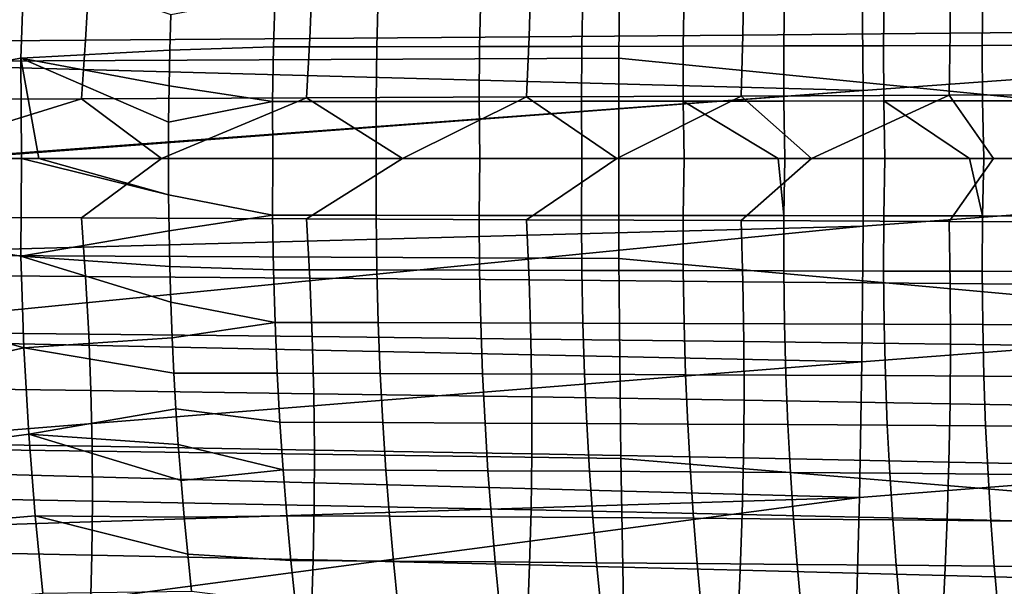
# Model space of a CAD drawing. Header units: metres. Extents: x -248 to 28, y -28 to 28.
# Tile 188 of 256: x -53.47 to -45.45, y -3.48 to 1.13. Entities that reach past the tile are written whole.
import ezdxf

# ---------------------------------------------------------------- set-up
doc = ezdxf.new("R2010")
doc.units = ezdxf.units.M
doc.layers.add('solid_10_061_053_XXX', color=7, linetype='CONTINUOUS')

msp = doc.modelspace()

# ---------------------------------------------------------------- linework, layer by layer
at = {"layer": 'solid_10_061_053_XXX'}
for points in [[(-48.573589, 2.442668, 164.205093), (-48.589348, 0.81457, 164.150742), (-56.794006, 0.776512, 166.538208), (-56.77998, 2.328701, 166.586456)], [(-40.386909, 0.000003, 161.755646), (-48.589348, 0.81457, 164.150742), (-48.573589, 2.442668, 164.205093), (-40.379467, 1.563355, 161.781281)], [(-39.201374, 2.176223, 169.101974), (-46.611095, 1.658038, 170.990585), (-46.601059, 0.553007, 171.030502), (-39.18634, 1.089, 169.161758)], [(-46.601059, 0.553007, 171.030502), (-46.611095, 1.658038, 170.990585), (-53.980133, 1.294334, 172.851944), (-53.975777, 0.749703, 172.86937)], [(-53.432072, 1.575835, 74.153404), (-53.458935, 0.814523, 74.079224), (-54.619068, 0.606744, 74.870369), (-54.603943, 1.205216, 74.914085)], [(-52.236561, 1.170912, 73.247154), (-52.245155, 0.881046, 73.222992), (-53.458935, 0.814523, 74.079224), (-53.432072, 1.575835, 74.153404)], [(-44.258598, 1.03398, 109.787292), (-44.26239, 1.535017, 109.757904), (-45.889359, 1.513024, 110.348732), (-45.89138, 1.018911, 110.380981)], [(-51.105076, 0.975819, 112.277664), (-51.085423, 1.450517, 112.237801), (-52.905663, 1.430634, 112.900146), (-52.930641, 0.962023, 112.942047)], [(-49.319855, 0.989872, 111.628075), (-49.305927, 1.470836, 111.590538), (-51.085423, 1.450517, 112.237801), (-51.105076, 0.975819, 112.277664)], [(-47.580212, 1.004223, 110.995209), (-47.57222, 1.491651, 110.960228), (-49.305927, 1.470836, 111.590538), (-49.319855, 0.989872, 111.628075)], [(-45.89138, 1.018911, 110.380981), (-45.889359, 1.513024, 110.348732), (-47.57222, 1.491651, 110.960228), (-47.580212, 1.004223, 110.995209)], [(-52.930641, 0.962023, 112.942047), (-52.905663, 1.430634, 112.900146), (-54.761597, 1.411124, 113.575714), (-54.791321, 0.948443, 113.619324)], [(-51.388332, 1.335395, 72.648308), (-51.400753, 0.907078, 72.607895), (-52.245155, 0.881046, 73.222992), (-52.236561, 1.170912, 73.247154)], [(-50.548645, 1.337613, 72.011368), (-50.559612, 0.908599, 71.969589), (-51.400753, 0.907078, 72.607895), (-51.388332, 1.335395, 72.648308)], [(-49.7131, 1.339966, 71.353592), (-49.722664, 0.9102, 71.31041), (-50.559612, 0.908599, 71.969589), (-50.548645, 1.337613, 72.011368)], [(-48.882736, 1.342453, 70.675163), (-48.890961, 0.911879, 70.630539), (-49.722664, 0.9102, 71.31041), (-49.7131, 1.339966, 71.353592)], [(-48.058102, 1.345073, 69.975891), (-48.06506, 0.913636, 69.92981), (-48.890961, 0.911879, 70.630539), (-48.882736, 1.342453, 70.675163)], [(-47.240063, 1.347825, 69.255836), (-47.245846, 0.91547, 69.20829), (-48.06506, 0.913636, 69.92981), (-48.058102, 1.345073, 69.975891)], [(-46.429413, 1.350708, 68.51503), (-46.43412, 0.917378, 68.466026), (-47.245846, 0.91547, 69.20829), (-47.240063, 1.347825, 69.255836)], [(-45.626942, 1.353716, 67.753647), (-45.630676, 0.919357, 67.703178), (-46.43412, 0.917378, 68.466026), (-46.429413, 1.350708, 68.51503)], [(-44.833443, 1.356841, 66.971855), (-44.836308, 0.921402, 66.919952), (-45.630676, 0.919357, 67.703178), (-45.626942, 1.353716, 67.753647)], [(-39.18634, 1.089, 169.161758), (-46.601059, 0.553007, 171.030502), (-46.600998, -0.552797, 171.030487), (-39.181267, 0.000205, 169.181686)], [(-52.96357, 0.485254, 112.973984), (-52.930641, 0.962023, 112.942047), (-54.791321, 0.948443, 113.619324), (-54.82922, 0.478169, 113.653038)], [(-51.13232, 0.492427, 112.30748), (-51.105076, 0.975819, 112.277664), (-52.930641, 0.962023, 112.942047), (-52.96357, 0.485254, 112.973984)], [(-49.340889, 0.499711, 111.655495), (-49.319855, 0.989872, 111.628075), (-51.105076, 0.975819, 112.277664), (-51.13232, 0.492427, 112.30748)], [(-47.594685, 0.507125, 111.020004), (-47.580212, 1.004223, 110.995209), (-49.319855, 0.989872, 111.628075), (-49.340889, 0.499711, 111.655495)], [(-45.899124, 0.514689, 110.402985), (-45.89138, 1.018911, 110.380981), (-47.580212, 1.004223, 110.995209), (-47.594685, 0.507125, 111.020004)], [(-44.259617, 0.522424, 109.806404), (-44.258598, 1.03398, 109.787292), (-45.89138, 1.018911, 110.380981), (-45.899124, 0.514689, 110.402985)], [(-51.400753, 0.907078, 72.607895), (-51.407791, 0.462369, 72.582367), (-52.251255, 0.589536, 73.205856), (-52.245155, 0.881046, 73.222992)], [(-50.559612, 0.908599, 71.969589), (-50.565102, 0.46315, 71.942696), (-51.407791, 0.462369, 72.582367), (-51.400753, 0.907078, 72.607895)], [(-49.722664, 0.9102, 71.31041), (-49.726662, 0.463965, 71.282097), (-50.565102, 0.46315, 71.942696), (-50.559612, 0.908599, 71.969589)], [(-48.890961, 0.911879, 70.630539), (-48.893532, 0.464814, 70.600792), (-49.726662, 0.463965, 71.282097), (-49.722664, 0.9102, 71.31041)], [(-48.06506, 0.913636, 69.92981), (-48.066277, 0.465695, 69.89859), (-48.893532, 0.464814, 70.600792), (-48.890961, 0.911879, 70.630539)], [(-47.245846, 0.91547, 69.20829), (-47.245804, 0.466609, 69.175583), (-48.066277, 0.465695, 69.89859), (-48.06506, 0.913636, 69.92981)], [(-46.43412, 0.917378, 68.466026), (-46.432915, 0.467553, 68.431831), (-47.245804, 0.466609, 69.175583), (-47.245846, 0.91547, 69.20829)], [(-45.630676, 0.919357, 67.703178), (-45.628422, 0.468526, 67.667496), (-46.432915, 0.467553, 68.431831), (-46.43412, 0.917378, 68.466026)], [(-44.836308, 0.921402, 66.919952), (-44.833115, 0.469525, 66.882805), (-45.628422, 0.468526, 67.667496), (-45.630676, 0.919357, 67.703178)], [(-48.589348, 0.81457, 164.150742), (-48.589348, -0.81457, 164.150742), (-56.794006, -0.776512, 166.538208), (-56.794006, 0.776512, 166.538208)], [(-53.458935, 0.814523, 74.079224), (-53.453156, 0, 74.042511), (-54.624046, 0, 74.855965), (-54.619068, 0.606744, 74.870369)], [(-52.245155, 0.881046, 73.222992), (-52.251255, 0.589536, 73.205856), (-53.458935, 0.814523, 74.079224)], [(-53.311882, 0, 73.943138), (-53.453156, 0, 74.042511), (-53.458935, 0.814523, 74.079224)], [(-52.254894, 0.295722, 73.195625), (-52.2561, 0, 73.192245), (-53.311882, 0, 73.943138), (-53.458935, 0.814523, 74.079224)], [(-52.251255, 0.589536, 73.205856), (-52.254894, 0.295722, 73.195625), (-53.458935, 0.814523, 74.079224)], [(-40.379467, -1.563349, 161.781281), (-48.589348, -0.81457, 164.150742), (-48.589348, 0.81457, 164.150742), (-40.386909, 0.000003, 161.755646)], [(-46.601059, 0.553007, 171.030502), (-53.975777, 0.749703, 172.86937), (-53.973579, 0.007714, 172.878159)], [(-51.407791, 0.462369, 72.582367), (-52.254894, 0.295722, 73.195625), (-52.251255, 0.589536, 73.205856)], [(-52.96357, 0.485254, 112.973984), (-54.82922, 0.478169, 113.653038), (-54.531948, 0, 113.551559)], [(-52.96357, 0.485254, 112.973984), (-54.531948, 0, 113.551559), (-52.313091, 0, 112.743958)], [(-46.601059, 0.553007, 171.030502), (-53.973579, 0, 172.878159), (-53.975777, -0.749703, 172.86937), (-46.600998, -0.552797, 171.030487)], [(-46.601059, 0.553007, 171.030502), (-53.973579, 0.007714, 172.878159), (-53.973579, 0, 172.878159)], [(-51.13232, 0.492427, 112.30748), (-52.96357, 0.485254, 112.973984), (-52.313091, 0, 112.743958)], [(-51.13232, 0.492427, 112.30748), (-52.313091, 0, 112.743958), (-50.352009, 0, 112.030182)], [(-49.340889, 0.499711, 111.655495), (-51.13232, 0.492427, 112.30748), (-50.352009, 0, 112.030182)], [(-49.340889, 0.499711, 111.655495), (-50.352009, 0, 112.030182), (-48.606491, 0, 111.394867)], [(-47.594685, 0.507125, 111.020004), (-49.340889, 0.499711, 111.655495), (-48.606491, 0, 111.394867)], [(-47.594685, 0.507125, 111.020004), (-48.606491, 0, 111.394867), (-47.020004, 0, 110.817436)], [(-45.899124, 0.514689, 110.402985), (-47.594685, 0.507125, 111.020004), (-47.020004, 0, 110.817436)], [(-45.899124, 0.514689, 110.402985), (-47.020004, 0, 110.817436), (-45.538776, 0, 110.278313)], [(-44.109852, 0, 109.758224), (-44.259617, 0.522424, 109.806404), (-45.899124, 0.514689, 110.402985), (-45.538776, 0, 110.278313)], [(-51.407791, 0.462369, 72.582367), (-51.405521, 0, 72.570122), (-52.2561, 0, 73.192245), (-52.254894, 0.295722, 73.195625)], [(-50.565102, 0.46315, 71.942696), (-50.564648, 0, 71.931664), (-51.405521, 0, 72.570122), (-51.407791, 0.462369, 72.582367)], [(-49.726662, 0.463965, 71.282097), (-49.721344, 0, 71.267021), (-50.564648, 0, 71.931664), (-50.565102, 0.46315, 71.942696)], [(-48.893532, 0.464814, 70.600792), (-48.88998, 0, 70.586891), (-49.721344, 0, 71.267021), (-49.726662, 0.463965, 71.282097)], [(-48.066277, 0.465695, 69.89859), (-48.058353, 0, 69.880661), (-48.88998, 0, 70.586891), (-48.893532, 0.464814, 70.600792)], [(-47.245804, 0.466609, 69.175583), (-47.239166, 0, 69.158424), (-47.291203, 0, 69.205116), (-48.066277, 0.465695, 69.89859)], [(-47.291203, 0, 69.205116), (-48.058353, 0, 69.880661), (-48.066277, 0.465695, 69.89859)], [(-46.432915, 0.467553, 68.431831), (-46.422779, 0, 68.411034), (-47.239166, 0, 69.158424), (-47.245804, 0.466609, 69.175583)], [(-45.628422, 0.468526, 67.667496), (-45.619068, 0, 67.646957), (-45.735081, 0, 67.759033), (-46.432915, 0.467553, 68.431831)], [(-45.735081, 0, 67.759033), (-46.422779, 0, 68.411034), (-46.432915, 0.467553, 68.431831)], [(-44.833115, 0.469525, 66.882805), (-44.821243, 0, 66.85923), (-45.619068, 0, 67.646957), (-45.628422, 0.468526, 67.667496)], [(-52.96357, -0.485254, 112.973984), (-52.313091, 0, 112.743958), (-54.531948, 0, 113.551559), (-54.82922, -0.478169, 113.653038)], [(-54.619068, -0.606744, 74.870369), (-54.624046, 0, 74.855965), (-53.453156, 0, 74.042511), (-53.459347, -0.797028, 74.078102)], [(-51.13232, -0.492427, 112.30748), (-50.352009, 0, 112.030182), (-52.313091, 0, 112.743958), (-52.96357, -0.485254, 112.973984)], [(-49.340889, -0.499711, 111.655495), (-48.606491, 0, 111.394867), (-50.352009, 0, 112.030182), (-51.13232, -0.492427, 112.30748)], [(-47.594685, -0.507125, 111.020004), (-47.020004, 0, 110.817436), (-48.606491, 0, 111.394867), (-49.340889, -0.499711, 111.655495)], [(-45.899124, -0.514689, 110.402985), (-45.538776, 0, 110.278313), (-47.020004, 0, 110.817436), (-47.594685, -0.507125, 111.020004)], [(-39.181267, 0.000205, 169.181686), (-46.600998, -0.552797, 171.030487), (-46.610912, -1.657829, 170.99054), (-39.186161, -1.088591, 169.161728)], [(-44.259617, -0.522424, 109.806404), (-44.109852, 0, 109.758224), (-45.538776, 0, 110.278313), (-45.899124, -0.514689, 110.402985)], [(-52.254894, -0.295722, 73.195625), (-52.251255, -0.589536, 73.205856), (-53.459347, -0.797028, 74.078102), (-53.453156, 0, 74.042511)], [(-52.254894, -0.295722, 73.195625), (-53.453156, 0, 74.042511), (-53.311882, 0, 73.943138)], [(-52.254894, -0.295722, 73.195625), (-53.311882, 0, 73.943138), (-52.2561, 0, 73.192245)], [(-52.254894, -0.295722, 73.195625), (-52.2561, 0, 73.192245), (-51.405521, 0, 72.570122), (-51.407791, -0.462369, 72.582367)], [(-51.407791, -0.462369, 72.582367), (-51.405521, 0, 72.570122), (-50.564648, 0, 71.931664), (-50.565102, -0.46315, 71.942696)], [(-50.565102, -0.46315, 71.942696), (-50.564648, 0, 71.931664), (-49.721344, 0, 71.267021), (-49.726746, -0.463965, 71.282166)], [(-49.726746, -0.463965, 71.282166), (-49.721344, 0, 71.267021), (-48.88998, 0, 70.586891), (-48.893532, -0.464814, 70.600792)], [(-48.893532, -0.464814, 70.600792), (-48.88998, 0, 70.586891), (-48.058353, 0, 69.880661), (-48.066277, -0.465695, 69.89859)], [(-48.066277, -0.465695, 69.89859), (-48.058353, 0, 69.880661), (-47.291203, 0, 69.205116), (-47.245804, -0.466609, 69.175583)], [(-47.245804, -0.466609, 69.175583), (-47.291203, 0, 69.205116), (-47.239166, 0, 69.158424)], [(-47.245804, -0.466609, 69.175583), (-47.239166, 0, 69.158424), (-46.422779, 0, 68.411034), (-46.432915, -0.467553, 68.431831)], [(-46.432915, -0.467553, 68.431831), (-46.422779, 0, 68.411034), (-45.735081, 0, 67.759033), (-45.628422, -0.468527, 67.667496)], [(-45.628422, -0.468527, 67.667496), (-45.735081, 0, 67.759033), (-45.619068, 0, 67.646957)], [(-45.628422, -0.468527, 67.667496), (-45.619068, 0, 67.646957), (-44.821243, 0, 66.85923), (-44.833115, -0.469525, 66.882805)], [(-51.407791, -0.462369, 72.582367), (-52.251255, -0.589536, 73.205856), (-52.254894, -0.295722, 73.195625)], [(-52.930641, -0.962023, 112.942047), (-52.96357, -0.485254, 112.973984), (-54.82922, -0.478169, 113.653038), (-54.791321, -0.948443, 113.619324)], [(-51.407791, -0.462369, 72.582367), (-51.400753, -0.907078, 72.607895), (-52.245155, -0.881046, 73.222992), (-52.251255, -0.589536, 73.205856)], [(-50.565102, -0.46315, 71.942696), (-50.559612, -0.908599, 71.969589), (-51.400753, -0.907078, 72.607895), (-51.407791, -0.462369, 72.582367)], [(-49.726746, -0.463965, 71.282166), (-49.722748, -0.9102, 71.310471), (-50.559612, -0.908599, 71.969589), (-50.565102, -0.46315, 71.942696)], [(-48.893532, -0.464814, 70.600792), (-48.890961, -0.911879, 70.630539), (-49.722748, -0.9102, 71.310471), (-49.726746, -0.463965, 71.282166)], [(-48.066277, -0.465695, 69.89859), (-48.06506, -0.913636, 69.92981), (-48.890961, -0.911879, 70.630539), (-48.893532, -0.464814, 70.600792)], [(-47.245804, -0.466609, 69.175583), (-47.245846, -0.91547, 69.20829), (-48.06506, -0.913636, 69.92981), (-48.066277, -0.465695, 69.89859)], [(-46.432915, -0.467553, 68.431831), (-46.43412, -0.917378, 68.466026), (-47.245846, -0.91547, 69.20829), (-47.245804, -0.466609, 69.175583)], [(-45.628422, -0.468527, 67.667496), (-45.630676, -0.919357, 67.703178), (-46.43412, -0.917378, 68.466026), (-46.432915, -0.467553, 68.431831)], [(-44.833115, -0.469525, 66.882805), (-44.836308, -0.921402, 66.919952), (-45.630676, -0.919357, 67.703178), (-45.628422, -0.468527, 67.667496)], [(-46.610912, -1.657829, 170.99054), (-46.600998, -0.552797, 171.030487), (-53.979977, -1.278919, 172.852554), (-53.982368, -1.498985, 172.842987)], [(-46.600998, -0.552797, 171.030487), (-53.975777, -0.749703, 172.86937), (-53.979977, -1.278919, 172.852554)], [(-51.105076, -0.975819, 112.277664), (-51.13232, -0.492427, 112.30748), (-52.96357, -0.485254, 112.973984), (-52.930641, -0.962023, 112.942047)], [(-49.319855, -0.989872, 111.628075), (-49.340889, -0.499711, 111.655495), (-51.13232, -0.492427, 112.30748), (-51.105076, -0.975819, 112.277664)], [(-47.580212, -1.004223, 110.995209), (-47.594685, -0.507125, 111.020004), (-49.340889, -0.499711, 111.655495), (-49.319855, -0.989872, 111.628075)], [(-45.89138, -1.018911, 110.380981), (-45.899124, -0.514689, 110.402985), (-47.594685, -0.507125, 111.020004), (-47.580212, -1.004223, 110.995209)], [(-44.258598, -1.03398, 109.787292), (-44.259617, -0.522424, 109.806404), (-45.899124, -0.514689, 110.402985), (-45.89138, -1.018911, 110.380981)], [(-53.433598, -1.543027, 74.149162), (-54.603943, -1.205216, 74.914085), (-54.619068, -0.606744, 74.870369), (-53.459347, -0.797028, 74.078102)], [(-52.251255, -0.589536, 73.205856), (-52.245155, -0.881046, 73.222992), (-53.459347, -0.797028, 74.078102)], [(-48.573589, -2.442668, 164.205093), (-56.77998, -2.328701, 166.586456), (-56.794006, -0.776512, 166.538208), (-48.589348, -0.81457, 164.150742)], [(-52.236561, -1.170912, 73.247154), (-52.225399, -1.460161, 73.278519), (-53.433598, -1.543027, 74.149162), (-53.459347, -0.797028, 74.078102)], [(-52.245155, -0.881046, 73.222992), (-52.236561, -1.170912, 73.247154), (-53.459347, -0.797028, 74.078102)], [(-51.388332, -1.335395, 72.648308), (-52.236561, -1.170912, 73.247154), (-52.245155, -0.881046, 73.222992), (-51.400753, -0.907078, 72.607895)], [(-40.357227, -3.12477, 161.858139), (-48.573589, -2.442668, 164.205093), (-48.589348, -0.81457, 164.150742), (-40.379467, -1.563349, 161.781281)], [(-52.905663, -1.430634, 112.900146), (-52.930641, -0.962023, 112.942047), (-54.791321, -0.948443, 113.619324), (-54.761597, -1.411124, 113.575714)], [(-50.559612, -0.908599, 71.969589), (-50.548645, -1.337613, 72.011368), (-51.388332, -1.335395, 72.648308), (-51.400753, -0.907078, 72.607895)], [(-49.722748, -0.9102, 71.310471), (-49.713181, -1.339966, 71.353653), (-50.548645, -1.337613, 72.011368), (-50.559612, -0.908599, 71.969589)], [(-48.890961, -0.911879, 70.630539), (-48.882736, -1.342453, 70.675163), (-49.713181, -1.339966, 71.353653), (-49.722748, -0.9102, 71.310471)], [(-48.06506, -0.913636, 69.92981), (-48.058102, -1.345073, 69.975891), (-48.882736, -1.342453, 70.675163), (-48.890961, -0.911879, 70.630539)], [(-47.245846, -0.91547, 69.20829), (-47.240063, -1.347825, 69.255836), (-48.058102, -1.345073, 69.975891), (-48.06506, -0.913636, 69.92981)], [(-46.43412, -0.917378, 68.466026), (-46.429413, -1.350708, 68.51503), (-47.240063, -1.347825, 69.255836), (-47.245846, -0.91547, 69.20829)], [(-45.630676, -0.919357, 67.703178), (-45.626942, -1.353716, 67.753647), (-46.429413, -1.350708, 68.51503), (-46.43412, -0.917378, 68.466026)], [(-44.836308, -0.921402, 66.919952), (-44.833443, -1.356841, 66.971855), (-45.626942, -1.353716, 67.753647), (-45.630676, -0.919357, 67.703178)], [(-51.085423, -1.450517, 112.237801), (-51.105076, -0.975819, 112.277664), (-52.930641, -0.962023, 112.942047), (-52.905663, -1.430634, 112.900146)], [(-49.305927, -1.470836, 111.590538), (-49.319855, -0.989872, 111.628075), (-51.105076, -0.975819, 112.277664), (-51.085423, -1.450517, 112.237801)], [(-47.57222, -1.491651, 110.960228), (-47.580212, -1.004223, 110.995209), (-49.319855, -0.989872, 111.628075), (-49.305927, -1.470836, 111.590538)], [(-45.889359, -1.513024, 110.348732), (-45.89138, -1.018911, 110.380981), (-47.580212, -1.004223, 110.995209), (-47.57222, -1.491651, 110.960228)], [(-44.26239, -1.535017, 109.757904), (-44.258598, -1.03398, 109.787292), (-45.89138, -1.018911, 110.380981), (-45.889359, -1.513024, 110.348732)], [(-39.186161, -1.088591, 169.161728), (-46.610912, -1.657829, 170.99054), (-46.630787, -2.76056, 170.910751), (-39.201012, -2.175815, 169.101913)], [(-51.388332, -1.335395, 72.648308), (-52.225399, -1.460161, 73.278519), (-52.236561, -1.170912, 73.247154)], [(-53.433598, -1.543027, 74.149162), (-54.578224, -1.800874, 74.988365), (-54.603943, -1.205216, 74.914085)], [(-51.388332, -1.335395, 72.648308), (-51.370903, -1.748589, 72.702553), (-52.211624, -1.748925, 73.317223), (-52.225399, -1.460161, 73.278519)], [(-50.548645, -1.337613, 72.011368), (-50.532581, -1.751458, 72.066986), (-51.370903, -1.748589, 72.702553), (-51.388332, -1.335395, 72.648308)], [(-49.713181, -1.339966, 71.353653), (-49.698441, -1.754525, 71.410675), (-50.532581, -1.751458, 72.066986), (-50.548645, -1.337613, 72.011368)], [(-48.882736, -1.342453, 70.675163), (-48.869255, -1.75779, 70.733604), (-49.698441, -1.754525, 71.410675), (-49.713181, -1.339966, 71.353653)], [(-48.058102, -1.345073, 69.975891), (-48.045803, -1.761254, 70.035774), (-48.869255, -1.75779, 70.733604), (-48.882736, -1.342453, 70.675163)], [(-47.240063, -1.347825, 69.255836), (-47.228863, -1.764916, 69.317177), (-48.045803, -1.761254, 70.035774), (-48.058102, -1.345073, 69.975891)], [(-46.429413, -1.350708, 68.51503), (-46.419216, -1.768776, 68.57782), (-47.228863, -1.764916, 69.317177), (-47.240063, -1.347825, 69.255836)], [(-45.626942, -1.353716, 67.753647), (-45.617641, -1.772826, 67.817871), (-46.419216, -1.768776, 68.57782), (-46.429413, -1.350708, 68.51503)], [(-44.833443, -1.356841, 66.971855), (-44.824932, -1.777057, 67.037498), (-45.617641, -1.772826, 67.817871), (-45.626942, -1.353716, 67.753647)], [(-52.888382, -1.89141, 112.848541), (-52.905663, -1.430634, 112.900146), (-54.761597, -1.411124, 113.575714), (-54.739803, -1.866514, 113.522469)], [(-51.073116, -1.916863, 112.188171), (-51.085423, -1.450517, 112.237801), (-52.905663, -1.430634, 112.900146), (-52.888382, -1.89141, 112.848541)], [(-46.610912, -1.657829, 170.99054), (-53.982368, -1.498985, 172.842987), (-53.993355, -2.247436, 172.799026)], [(-52.225399, -1.460161, 73.278519), (-52.211624, -1.748925, 73.317223), (-53.433598, -1.543027, 74.149162)], [(-49.298866, -1.942955, 111.543175), (-49.305927, -1.470836, 111.590538), (-51.085423, -1.450517, 112.237801), (-51.073116, -1.916863, 112.188171)], [(-47.570496, -1.969767, 110.915367), (-47.57222, -1.491651, 110.960228), (-49.305927, -1.470836, 111.590538), (-49.298866, -1.942955, 111.543175)], [(-45.892864, -1.997383, 110.306549), (-45.889359, -1.513024, 110.348732), (-47.57222, -1.491651, 110.960228), (-47.570496, -1.969767, 110.915367)], [(-44.270832, -2.025885, 109.718536), (-44.26239, -1.535017, 109.757904), (-45.889359, -1.513024, 110.348732), (-45.892864, -1.997383, 110.306549)], [(-53.433598, -1.543027, 74.149162), (-53.393497, -2.244875, 74.26104), (-54.541168, -2.400607, 75.095276), (-54.578224, -1.800874, 74.988365)], [(-52.211624, -1.748925, 73.317223), (-52.19511, -2.038818, 73.363625), (-53.393497, -2.244875, 74.26104), (-53.433598, -1.543027, 74.149162)], [(-46.630787, -2.76056, 170.910751), (-46.610912, -1.657829, 170.99054), (-53.993355, -2.247436, 172.799026), (-53.999317, -2.563347, 172.775162)], [(-51.370903, -1.748589, 72.702553), (-51.348846, -2.147928, 72.769585), (-52.19511, -2.038818, 73.363625), (-52.211624, -1.748925, 73.317223)], [(-50.532581, -1.751458, 72.066986), (-50.511814, -2.151398, 72.135391), (-51.348846, -2.147928, 72.769585), (-51.370903, -1.748589, 72.702553)], [(-49.698441, -1.754525, 71.410675), (-49.678913, -2.155137, 71.480476), (-50.511814, -2.151398, 72.135391), (-50.532581, -1.751458, 72.066986)], [(-48.869255, -1.75779, 70.733604), (-48.85091, -2.159147, 70.804832), (-49.678913, -2.155137, 71.480476), (-49.698441, -1.754525, 71.410675)], [(-48.045803, -1.761254, 70.035774), (-48.028568, -2.163429, 70.108437), (-48.85091, -2.159147, 70.804832), (-48.869255, -1.75779, 70.733604)], [(-47.228863, -1.764916, 69.317177), (-47.212654, -2.167986, 69.391273), (-48.028568, -2.163429, 70.108437), (-48.045803, -1.761254, 70.035774)], [(-46.419216, -1.768776, 68.57782), (-46.403934, -2.172815, 68.653366), (-47.212654, -2.167986, 69.391273), (-47.228863, -1.764916, 69.317177)], [(-45.617641, -1.772826, 67.817871), (-45.603191, -2.17791, 67.894836), (-46.403934, -2.172815, 68.653366), (-46.419216, -1.768776, 68.57782)], [(-44.824932, -1.777057, 67.037498), (-44.811203, -2.183262, 67.115875), (-45.603191, -2.17791, 67.894836), (-45.617641, -1.772826, 67.817871)], [(-52.878544, -2.344679, 112.787498), (-52.888382, -1.89141, 112.848541), (-54.739803, -1.866514, 113.522469), (-54.725693, -2.314916, 113.459846)], [(-51.067902, -2.375199, 112.129059), (-51.073116, -1.916863, 112.188171), (-52.888382, -1.89141, 112.848541), (-52.878544, -2.344679, 112.787498)], [(-49.298431, -2.406582, 111.486275), (-49.298866, -1.942955, 111.543175), (-51.073116, -1.916863, 112.188171), (-51.067902, -2.375199, 112.129059)], [(-47.574806, -2.438929, 110.860916), (-47.570496, -1.969767, 110.915367), (-49.298866, -1.942955, 111.543175), (-49.298431, -2.406582, 111.486275)], [(-45.901695, -2.472345, 110.254753), (-45.892864, -1.997383, 110.306549), (-47.570496, -1.969767, 110.915367), (-47.574806, -2.438929, 110.860916)], [(-44.283772, -2.506933, 109.669533), (-44.270832, -2.025885, 109.718536), (-45.892864, -1.997383, 110.306549), (-45.901695, -2.472345, 110.254753)], [(-52.19511, -2.038818, 73.363625), (-52.175804, -2.329694, 73.417877), (-53.393497, -2.244875, 74.26104)], [(-51.322533, -2.534681, 72.848373), (-52.175804, -2.329694, 73.417877), (-52.19511, -2.038818, 73.363625), (-51.348846, -2.147928, 72.769585)], [(-50.511814, -2.151398, 72.135391), (-50.486721, -2.538699, 72.215546), (-51.322533, -2.534681, 72.848373), (-51.348846, -2.147928, 72.769585)], [(-49.678913, -2.155137, 71.480476), (-49.654991, -2.543064, 71.562027), (-50.486721, -2.538699, 72.215546), (-50.511814, -2.151398, 72.135391)], [(-48.85091, -2.159147, 70.804832), (-48.828102, -2.54778, 70.887802), (-49.654991, -2.543064, 71.562027), (-49.678913, -2.155137, 71.480476)], [(-48.028568, -2.163429, 70.108437), (-48.006802, -2.552849, 70.192833), (-48.828102, -2.54778, 70.887802), (-48.85091, -2.159147, 70.804832)], [(-47.212654, -2.167986, 69.391273), (-47.191841, -2.558275, 69.477112), (-48.006802, -2.552849, 70.192833), (-48.028568, -2.163429, 70.108437)], [(-46.403934, -2.172815, 68.653366), (-46.383984, -2.564058, 68.740623), (-47.191841, -2.558275, 69.477112), (-47.212654, -2.167986, 69.391273)], [(-39.201012, -2.175815, 169.101913), (-46.630787, -2.76056, 170.910751), (-46.660549, -3.859493, 170.791321), (-39.225773, -3.259941, 169.002411)], [(-45.603191, -2.17791, 67.894836), (-45.584003, -2.570192, 67.983521), (-46.383984, -2.564058, 68.740623), (-46.403934, -2.172815, 68.653366)], [(-44.811203, -2.183262, 67.115875), (-44.792675, -2.576667, 67.205956), (-45.584003, -2.570192, 67.983521), (-45.603191, -2.17791, 67.894836)], [(-52.8759, -2.790764, 112.7173), (-52.878544, -2.344679, 112.787498), (-54.725693, -2.314916, 113.459846), (-54.719013, -2.756634, 113.388084)], [(-53.393497, -2.244875, 74.26104), (-53.340996, -2.90945, 74.408134), (-54.491749, -3.012179, 75.237679), (-54.541168, -2.400607, 75.095276)], [(-52.128197, -2.920119, 73.551651), (-53.340996, -2.90945, 74.408134), (-53.393497, -2.244875, 74.26104), (-52.153515, -2.623547, 73.480515)], [(-52.175804, -2.329694, 73.417877), (-52.153515, -2.623547, 73.480515), (-53.393497, -2.244875, 74.26104)], [(-48.542202, -4.067684, 164.31369), (-56.751968, -3.878396, 166.682907), (-56.77998, -2.328701, 166.586456), (-48.573589, -2.442668, 164.205093)], [(-51.06953, -2.825867, 112.060738), (-51.067902, -2.375199, 112.129059), (-52.878544, -2.344679, 112.787498), (-52.8759, -2.790764, 112.7173)], [(-51.322533, -2.534681, 72.848373), (-52.153515, -2.623547, 73.480515), (-52.175804, -2.329694, 73.417877)], [(-49.304386, -2.862069, 111.420135), (-49.298431, -2.406582, 111.486275), (-51.067902, -2.375199, 112.129059), (-51.06953, -2.825867, 112.060738)], [(-47.584938, -2.899493, 110.797195), (-47.574806, -2.438929, 110.860916), (-49.298431, -2.406582, 111.486275), (-49.304386, -2.862069, 111.420135)], [(-40.320351, -4.682448, 161.986069), (-48.542202, -4.067684, 164.31369), (-48.573589, -2.442668, 164.205093), (-40.357227, -3.12477, 161.858139)], [(-45.915665, -2.938266, 110.193642), (-45.901695, -2.472345, 110.254753), (-47.574806, -2.438929, 110.860916), (-47.584938, -2.899493, 110.797195)], [(-44.301048, -2.978511, 109.611183), (-44.283772, -2.506933, 109.669533), (-45.901695, -2.472345, 110.254753), (-45.915665, -2.938266, 110.193642)], [(-46.630787, -2.76056, 170.910751), (-53.999317, -2.563347, 172.775162), (-54.008728, -2.994619, 172.737503)], [(-51.322533, -2.534681, 72.848373), (-51.292347, -2.910117, 72.937866), (-52.128197, -2.920119, 73.551651), (-52.153515, -2.623547, 73.480515)], [(-50.486721, -2.538699, 72.215546), (-50.457687, -2.914626, 72.306404), (-51.292347, -2.910117, 72.937866), (-51.322533, -2.534681, 72.848373)], [(-49.654991, -2.543064, 71.562027), (-49.627068, -2.919567, 71.654282), (-50.457687, -2.914626, 72.306404), (-50.486721, -2.538699, 72.215546)], [(-48.828102, -2.54778, 70.887802), (-48.801224, -2.924943, 70.981468), (-49.627068, -2.919567, 71.654282), (-49.654991, -2.543064, 71.562027)], [(-48.006802, -2.552849, 70.192833), (-47.9809, -2.930761, 70.287926), (-48.801224, -2.924943, 70.981468), (-48.828102, -2.54778, 70.887802)], [(-47.191841, -2.558275, 69.477112), (-47.166836, -2.937026, 69.573631), (-47.9809, -2.930761, 70.287926), (-48.006802, -2.552849, 70.192833)], [(-46.383984, -2.564058, 68.740623), (-46.359779, -2.943739, 68.838585), (-47.166836, -2.937026, 69.573631), (-47.191841, -2.558275, 69.477112)], [(-45.584003, -2.570192, 67.983521), (-45.560501, -2.950895, 68.082893), (-46.359779, -2.943739, 68.838585), (-46.383984, -2.564058, 68.740623)], [(-44.792675, -2.576667, 67.205956), (-44.769772, -2.958485, 67.306732), (-45.560501, -2.950895, 68.082893), (-45.584003, -2.570192, 67.983521)], [(-52.880196, -3.229991, 112.638199), (-52.8759, -2.790764, 112.7173), (-54.719013, -2.756634, 113.388084), (-54.719517, -3.191968, 113.307449)], [(-46.660549, -3.859493, 170.791321), (-46.630787, -2.76056, 170.910751), (-54.028477, -3.7401, 172.658478), (-54.031563, -3.843365, 172.646118)], [(-46.630787, -2.76056, 170.910751), (-54.008728, -2.994619, 172.737503), (-54.028477, -3.7401, 172.658478)], [(-51.077759, -3.269209, 111.983505), (-51.06953, -2.825867, 112.060738), (-52.8759, -2.790764, 112.7173), (-52.880196, -3.229991, 112.638199)], [(-49.316486, -3.30977, 111.345047), (-49.304386, -2.862069, 111.420135), (-51.06953, -2.825867, 112.060738), (-51.077759, -3.269209, 111.983505)], [(-47.600666, -3.351819, 110.724503), (-47.584938, -2.899493, 110.797195), (-49.304386, -2.862069, 111.420135), (-49.316486, -3.30977, 111.345047)], [(-53.340996, -2.90945, 74.408134), (-53.278046, -3.543632, 74.584816), (-54.428764, -3.644127, 75.418869), (-54.491749, -3.012179, 75.237679)], [(-52.099617, -3.221568, 73.631966), (-52.067741, -3.527781, 73.721542), (-53.278046, -3.543632, 74.584816), (-53.340996, -2.90945, 74.408134)], [(-52.128197, -2.920119, 73.551651), (-52.099617, -3.221568, 73.631966), (-53.340996, -2.90945, 74.408134)], [(-51.292347, -2.910117, 72.937866), (-51.258663, -3.275504, 73.03701), (-52.099617, -3.221568, 73.631966), (-52.128197, -2.920119, 73.551651)], [(-50.457687, -2.914626, 72.306404), (-50.425098, -3.280446, 72.406921), (-51.258663, -3.275504, 73.03701), (-51.292347, -2.910117, 72.937866)], [(-49.627068, -2.919567, 71.654282), (-49.595524, -3.285907, 71.756187), (-50.425098, -3.280446, 72.406921), (-50.457687, -2.914626, 72.306404)], [(-48.801224, -2.924943, 70.981468), (-48.770672, -3.291894, 71.084785), (-49.595524, -3.285907, 71.756187), (-49.627068, -2.919567, 71.654282)], [(-47.9809, -2.930761, 70.287926), (-47.951267, -3.298416, 70.392677), (-48.770672, -3.291894, 71.084785), (-48.801224, -2.924943, 70.981468)], [(-47.166836, -2.937026, 69.573631), (-47.138042, -3.30548, 69.679817), (-47.951267, -3.298416, 70.392677), (-47.9809, -2.930761, 70.287926)], [(-45.934574, -3.395502, 110.123535), (-45.915665, -2.938266, 110.193642), (-47.584938, -2.899493, 110.797195), (-47.600666, -3.351819, 110.724503)], [(-46.359779, -2.943739, 68.838585), (-46.331734, -3.313091, 68.946198), (-47.138042, -3.30548, 69.679817), (-47.166836, -2.937026, 69.573631)], [(-45.560501, -2.950895, 68.082893), (-45.5331, -3.321243, 68.19194), (-46.331734, -3.313091, 68.946198), (-46.359779, -2.943739, 68.838585)], [(-44.322498, -3.440967, 109.543831), (-44.301048, -2.978511, 109.611183), (-45.915665, -2.938266, 110.193642), (-45.934574, -3.395502, 110.123535)], [(-44.769772, -2.958485, 67.306732), (-44.742916, -3.32993, 67.417191), (-45.5331, -3.321243, 68.19194), (-45.560501, -2.950895, 68.082893)], [(-52.891178, -3.662684, 112.550468), (-52.880196, -3.229991, 112.638199), (-54.719517, -3.191968, 113.307449), (-54.726959, -3.621222, 113.218178)], [(-51.092327, -3.705566, 111.897636), (-51.077759, -3.269209, 111.983505), (-52.880196, -3.229991, 112.638199), (-52.891178, -3.662684, 112.550468)], [(-51.221863, -3.632111, 73.144775), (-52.067741, -3.527781, 73.721542), (-52.099617, -3.221568, 73.631966), (-51.258663, -3.275504, 73.03701)], [(-50.425098, -3.280446, 72.406921), (-50.389339, -3.637423, 72.516045), (-51.221863, -3.632111, 73.144775), (-51.258663, -3.275504, 73.03701)], [(-49.334496, -3.750036, 111.261314), (-49.316486, -3.30977, 111.345047), (-51.077759, -3.269209, 111.983505), (-51.092327, -3.705566, 111.897636)], [(-49.595524, -3.285907, 71.756187), (-49.56076, -3.643346, 71.866714), (-50.389339, -3.637423, 72.516045), (-50.425098, -3.280446, 72.406921)], [(-48.770672, -3.291894, 71.084785), (-48.736843, -3.649889, 71.196724), (-49.56076, -3.643346, 71.866714), (-49.595524, -3.285907, 71.756187)], [(-39.225773, -3.259941, 169.002411), (-46.660549, -3.859493, 170.791321), (-46.700127, -4.953135, 170.632538), (-39.260353, -4.339477, 168.863541)], [(-47.621765, -3.796261, 110.643135), (-47.600666, -3.351819, 110.724503), (-49.316486, -3.30977, 111.345047), (-49.334496, -3.750036, 111.261314)], [(-47.951267, -3.298416, 70.392677), (-47.918308, -3.657063, 70.506042), (-48.736843, -3.649889, 71.196724), (-48.770672, -3.291894, 71.084785)], [(-47.138042, -3.30548, 69.679817), (-47.105869, -3.66488, 69.794624), (-47.918308, -3.657063, 70.506042), (-47.951267, -3.298416, 70.392677)], [(-45.958229, -3.84441, 110.044746), (-45.934574, -3.395502, 110.123535), (-47.600666, -3.351819, 110.724503), (-47.621765, -3.796261, 110.643135)], [(-46.331734, -3.313091, 68.946198), (-46.300255, -3.673346, 69.062454), (-47.105869, -3.66488, 69.794624), (-47.138042, -3.30548, 69.679817)], [(-45.5331, -3.321243, 68.19194), (-45.502216, -3.682459, 68.309639), (-46.300255, -3.673346, 69.062454), (-46.331734, -3.313091, 68.946198)], [(-44.742916, -3.32993, 67.417191), (-44.712524, -3.692212, 67.536316), (-45.502216, -3.682459, 68.309639), (-45.5331, -3.321243, 68.19194)], [(-44.347969, -3.894651, 109.467773), (-44.322498, -3.440967, 109.543831), (-45.934574, -3.395502, 110.123535), (-45.958229, -3.84441, 110.044746)]]:
    msp.add_3dface(points, dxfattribs=at)

doc.saveas('drawing.dxf')
